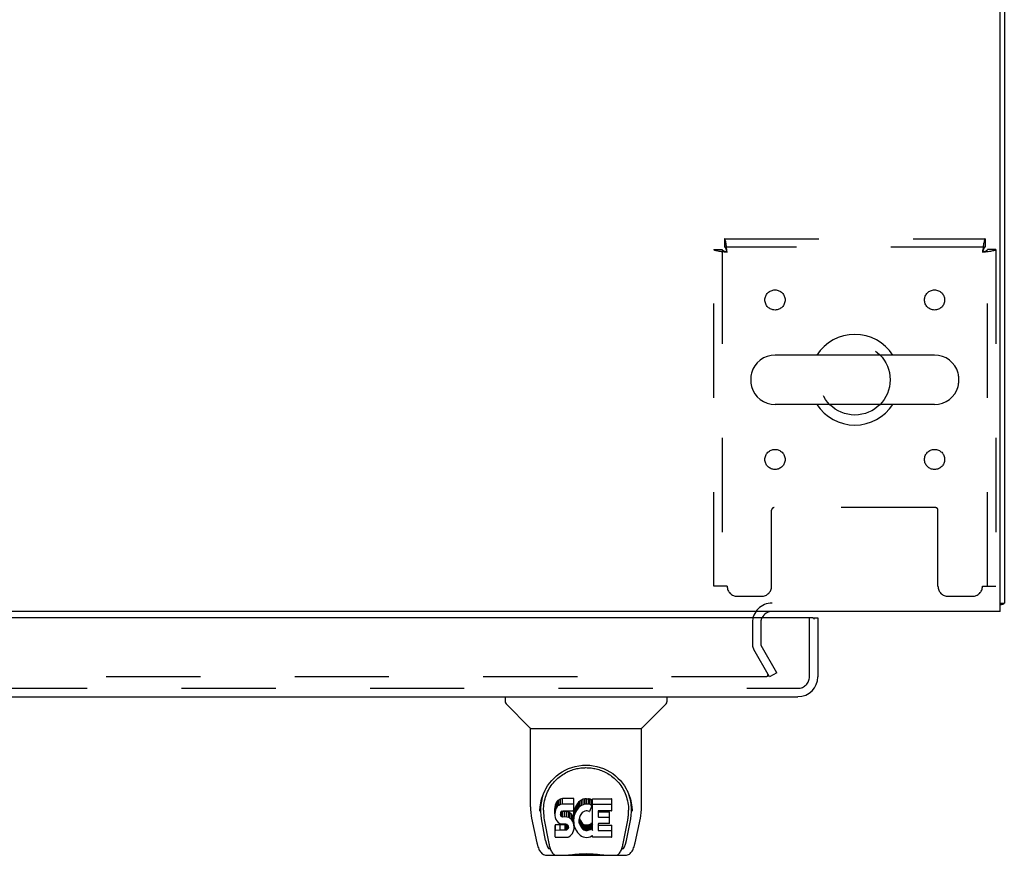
# Model space of a CAD drawing. Header units: inches. Extents: x 0 to 212, y 0 to 138.
# Tile 94 of 100: x 93 to 105, y 103 to 114. Entities that reach past the tile are written whole.
import ezdxf

# ---------------------------------------------------------------- set-up
doc = ezdxf.new("R2010")
doc.units = ezdxf.units.IN
doc.header["$LTSCALE"] = 11.6875
doc.header["$MEASUREMENT"] = 0
doc.linetypes.add('HIDDEN', pattern=[0.2, 0.1, -0.1])
doc.layers.get('0').update_dxf_attribs({"linetype": 'CONTINUOUS'})
doc.layers.add('DEFAULT_2', color=8, linetype='HIDDEN')
doc.layers.add('DOOR_ASSEMBLY', color=7, linetype='CONTINUOUS')

msp = doc.modelspace()

# ---------------------------------------------------------------- linework, layer by layer
at = {"color": 3, "linetype": 'Continuous'}
for p, q in [((105.21, 106.482), (105.21, 130.37)), ((105.262, 130.236), (105.262, 106.586)), ((105.21, 106.482), (65.064, 106.482))]:
    msp.add_line(p, q, dxfattribs=at)
at = {"color": 7, "linetype": 'Continuous'}
for p, q in [((104.395, 109.663), (102.42, 109.663)), ((102.12, 109.401), (102.12, 109.313)), ((104.695, 109.401), (104.695, 109.313)), ((104.395, 109.051), (102.42, 109.051)), ((105.21, 106.586), (105.262, 106.586))]:
    msp.add_line(p, q, dxfattribs=at)
at = {"color": 3, "linetype": 'Continuous'}
for points in [[(105.21, 106.566), (105.21, 106.566), (105.214, 106.568), (105.218, 106.569), (105.222, 106.57), (105.226, 106.57)], [(105.226, 106.57), (105.234, 106.572), (105.238, 106.573), (105.241, 106.573), (105.244, 106.574), (105.247, 106.575), (105.25, 106.576), (105.252, 106.577), (105.255, 106.578), (105.257, 106.579), (105.258, 106.58), (105.259, 106.581), (105.26, 106.582), (105.261, 106.583), (105.262, 106.585), (105.262, 106.586)]]:
    msp.add_lwpolyline(points, dxfattribs=at)
at = {"color": 7, "linetype": 'Continuous'}
for centre, radius, start, end in [((103.408, 109.357), 0.562, 32.9567, 147.0433), ((102.42, 109.357), 0.306, 90, 164.3697), ((104.395, 109.357), 0.306, 15.6303, 90), ((102.264, 109.401), 0.144, 164.3697, 180), ((104.551, 109.401), 0.144, 0, 15.6303), ((102.264, 109.313), 0.144, 180, 195.6303), ((104.551, 109.313), 0.144, 344.3697, 360), ((102.42, 109.357), 0.306, 195.6303, 270), ((104.395, 109.357), 0.306, 270, 344.3697), ((103.408, 109.357), 0.562, 212.956, 327.044)]:
    msp.add_arc(centre, radius, start, end, dxfattribs=at)
at = {"color": 3, "linetype": 'Continuous'}
msp.add_arc((102.383, 106.34), 0.142, 90, 153.5334, dxfattribs=at)
at = {"layer": 'DEFAULT_2', "color": 8, "linetype": 'HIDDEN'}
for p, q in [((101.792, 111.107), (105.024, 111.107)), ((101.792, 111.107), (101.792, 111.003)), ((105.024, 111.003), (101.792, 111.003)), ((105.024, 111.107), (105.024, 111.003)), ((101.658, 110.973), (101.762, 110.973)), ((101.658, 106.795), (101.658, 110.973)), ((101.762, 110.973), (101.762, 106.795)), ((105.158, 110.973), (105.054, 110.973)), ((105.054, 106.795), (105.054, 110.973)), ((105.158, 110.973), (105.158, 106.795)), ((102.376, 106.795), (102.376, 107.74)), ((104.409, 107.77), (102.406, 107.77)), ((104.439, 106.795), (104.439, 107.74)), ((101.825, 106.795), (101.658, 106.795)), ((104.991, 106.795), (105.158, 106.795)), ((101.95, 106.67), (102.251, 106.67)), ((104.564, 106.67), (104.866, 106.67)), ((102.137, 106.34), (102.137, 106.078)), ((102.241, 106.34), (102.241, 106.078)), ((102.351, 105.67), (102.155, 106.009)), ((102.441, 105.722), (102.245, 106.061)), ((102.305, 105.67), (67.968, 105.67)), ((102.441, 105.722), (102.351, 105.67))]:
    msp.add_line(p, q, dxfattribs=at)
for points in [[(101.825, 110.94), (101.822, 110.959), (101.82, 110.977), (101.818, 110.995), (101.815, 111.013), (101.813, 111.029), (101.811, 111.044), (101.808, 111.058), (101.806, 111.071), (101.803, 111.082), (101.801, 111.091), (101.799, 111.098), (101.796, 111.103), (101.794, 111.106), (101.792, 111.107)], [(101.825, 110.94), (101.822, 110.947), (101.82, 110.954), (101.818, 110.961), (101.815, 110.968), (101.813, 110.974), (101.811, 110.979), (101.808, 110.985), (101.806, 110.989), (101.803, 110.994), (101.801, 110.997), (101.799, 111), (101.796, 111.002), (101.794, 111.003), (101.792, 111.003)], [(105.024, 111.107), (105.021, 111.106), (105.019, 111.103), (105.017, 111.098), (105.014, 111.091), (105.012, 111.082), (105.01, 111.071), (105.007, 111.058), (105.005, 111.044), (105.002, 111.029), (105, 111.013), (104.998, 110.995), (104.995, 110.977), (104.993, 110.959), (104.991, 110.94)], [(105.024, 111.003), (105.021, 111.003), (105.019, 111.002), (105.017, 111), (105.014, 110.997), (105.012, 110.994), (105.01, 110.989), (105.007, 110.985), (105.005, 110.979), (105.002, 110.974), (105, 110.968), (104.998, 110.961), (104.995, 110.954), (104.993, 110.947), (104.991, 110.94)], [(101.658, 110.973), (101.659, 110.971), (101.662, 110.968), (101.667, 110.966), (101.674, 110.964), (101.683, 110.961), (101.694, 110.959), (101.707, 110.957), (101.721, 110.954), (101.736, 110.952), (101.752, 110.95), (101.77, 110.947), (101.788, 110.945), (101.806, 110.943), (101.825, 110.94)], [(101.762, 110.973), (101.762, 110.971), (101.763, 110.968), (101.765, 110.966), (101.768, 110.964), (101.771, 110.961), (101.775, 110.959), (101.78, 110.957), (101.785, 110.954), (101.791, 110.952), (101.797, 110.95), (101.804, 110.947), (101.811, 110.945), (101.818, 110.943), (101.825, 110.94)], [(104.991, 110.94), (105.009, 110.943), (105.028, 110.945), (105.046, 110.947), (105.063, 110.95), (105.08, 110.952), (105.095, 110.954), (105.109, 110.957), (105.121, 110.959), (105.132, 110.961), (105.141, 110.964), (105.148, 110.966), (105.153, 110.968), (105.157, 110.971), (105.158, 110.973)], [(104.991, 110.94), (104.998, 110.943), (105.005, 110.945), (105.011, 110.947), (105.018, 110.95), (105.024, 110.952), (105.03, 110.954), (105.035, 110.957), (105.04, 110.959), (105.044, 110.961), (105.047, 110.964), (105.05, 110.966), (105.052, 110.968), (105.053, 110.971), (105.054, 110.973)], [(102.325, 105.687), (102.325, 105.686), (102.325, 105.684), (102.324, 105.683), (102.324, 105.681), (102.323, 105.679), (102.322, 105.678), (102.321, 105.676), (102.32, 105.675), (102.318, 105.674), (102.317, 105.673), (102.315, 105.672), (102.313, 105.671), (102.311, 105.67), (102.309, 105.67), (102.307, 105.67), (102.305, 105.67)], [(102.323, 105.695), (102.324, 105.693), (102.324, 105.691), (102.325, 105.69), (102.325, 105.688), (102.325, 105.687)]]:
    msp.add_lwpolyline(points, dxfattribs=at)
for centre, radius in [((102.418, 110.347), 0.125), ((104.397, 110.347), 0.125), ((103.408, 109.357), 0.438), ((102.418, 108.368), 0.125), ((104.397, 108.368), 0.125)]:
    msp.add_circle(centre, radius, dxfattribs=at)
for centre, radius, start, end in [((102.406, 107.74), 0.03, 90, 180), ((104.409, 107.74), 0.03, 0, 90), ((101.95, 106.795), 0.125, 180, 270), ((102.251, 106.795), 0.125, 270, 360), ((104.564, 106.795), 0.125, 180, 270), ((104.866, 106.795), 0.125, 270, 360), ((102.383, 106.34), 0.246, 90, 180), ((102.383, 106.34), 0.142, 153.5334, 180), ((102.274, 106.078), 0.137, 180, 210), ((102.274, 106.078), 0.033, 180, 210)]:
    msp.add_arc(centre, radius, start, end, dxfattribs=at)
at = {"layer": 'DOOR_ASSEMBLY', "color": 3, "linetype": 'Continuous'}
for p, q in [((102.887, 106.403), (67.054, 106.403)), ((102.949, 106.403), (102.949, 105.671)), ((67.008, 105.424), (102.703, 105.424))]:
    msp.add_line(p, q, dxfattribs=at)
at = {"layer": 'DOOR_ASSEMBLY', "color": 8, "linetype": 'HIDDEN'}
for p, q in [((102.845, 105.671), (102.845, 106.403)), ((67.008, 105.528), (102.703, 105.528))]:
    msp.add_line(p, q, dxfattribs=at)
at = {"layer": 'DOOR_ASSEMBLY', "color": 7, "linetype": 'Continuous'}
for p, q in [((102.887, 106.403), (102.949, 106.403)), ((99.07, 105.424), (99.07, 105.362)), ((101.078, 105.424), (101.078, 105.362)), ((99.379, 105.036), (99.082, 105.334)), ((100.769, 105.036), (101.067, 105.334)), ((99.385, 105.03), (100.763, 105.03)), ((99.385, 104.059), (99.385, 105.03)), ((100.763, 104.059), (100.763, 105.03)), ((99.51, 104.09), (99.509, 104.027)), ((99.69, 104.062), (99.688, 104.038)), ((99.695, 104.085), (99.69, 104.062)), ((99.69, 103.995), (99.69, 104.062)), ((99.704, 104.108), (99.695, 104.085)), ((99.695, 104.019), (99.695, 104.085)), ((99.704, 104.041), (99.695, 104.019)), ((99.718, 104.128), (99.704, 104.108)), ((99.704, 104.041), (99.704, 104.108)), ((99.718, 104.061), (99.704, 104.041)), ((99.726, 104.136), (99.718, 104.128)), ((99.718, 104.061), (99.718, 104.128)), ((99.726, 104.069), (99.718, 104.061)), ((99.736, 104.142), (99.726, 104.136)), ((99.726, 104.069), (99.726, 104.136)), ((99.736, 104.075), (99.726, 104.069)), ((99.758, 104.152), (99.736, 104.142)), ((99.736, 104.075), (99.736, 104.142)), ((99.758, 104.085), (99.736, 104.075)), ((99.781, 104.159), (99.758, 104.152)), ((99.758, 104.085), (99.758, 104.152)), ((99.781, 104.092), (99.758, 104.085)), ((99.921, 104.159), (99.781, 104.159)), ((99.781, 104.092), (99.781, 104.159)), ((99.921, 104.092), (99.781, 104.092)), ((99.922, 104.116), (99.921, 104.159)), ((99.921, 104.092), (99.921, 104.159)), ((99.922, 104.05), (99.921, 104.092)), ((99.921, 104.026), (99.922, 104.05)), ((99.922, 104.05), (99.922, 104.116)), ((99.944, 104.059), (99.935, 104.039)), ((99.954, 104.079), (99.944, 104.059)), ((99.944, 103.992), (99.944, 104.059)), ((99.967, 104.097), (99.954, 104.079)), ((99.954, 104.012), (99.954, 104.079)), ((99.982, 104.114), (99.967, 104.097)), ((99.967, 104.03), (99.967, 104.097)), ((99.982, 104.047), (99.967, 104.03)), ((99.998, 104.129), (99.982, 104.114)), ((99.982, 104.047), (99.982, 104.114)), ((99.998, 104.062), (99.982, 104.047)), ((100.017, 104.142), (99.998, 104.129)), ((99.998, 104.062), (99.998, 104.129)), ((100.017, 104.075), (99.998, 104.062)), ((100.037, 104.151), (100.017, 104.142)), ((100.017, 104.075), (100.017, 104.142)), ((100.037, 104.084), (100.017, 104.075)), ((100.059, 104.156), (100.037, 104.151)), ((100.037, 104.084), (100.037, 104.151)), ((100.059, 104.089), (100.037, 104.084)), ((100.081, 104.158), (100.059, 104.156)), ((100.059, 104.089), (100.059, 104.156)), ((100.081, 104.091), (100.059, 104.089)), ((100.081, 104.158), (100.103, 104.157)), ((100.081, 104.091), (100.081, 104.158)), ((100.103, 104.091), (100.081, 104.091)), ((100.115, 104.156), (100.103, 104.157)), ((100.103, 104.091), (100.103, 104.157)), ((100.115, 104.089), (100.103, 104.091)), ((100.125, 104.152), (100.115, 104.156)), ((100.115, 104.089), (100.115, 104.156)), ((100.125, 104.085), (100.115, 104.089)), ((100.145, 104.068), (100.119, 104)), ((100.144, 104.14), (100.125, 104.152)), ((100.125, 104.085), (100.125, 104.152)), ((100.144, 104.073), (100.125, 104.085)), ((100.144, 104.14), (100.144, 104.073)), ((100.145, 104.137), (100.145, 104.073)), ((100.154, 104.157), (100.391, 104.157)), ((100.154, 103.765), (100.154, 104.157)), ((100.154, 104.09), (100.391, 104.09)), ((100.395, 104.012), (100.395, 104.153)), ((100.638, 104.09), (100.639, 104.027)), ((99.503, 104.004), (99.503, 104.003)), ((99.547, 104.017), (99.547, 103.993)), ((99.688, 103.972), (99.688, 104.038)), ((99.69, 103.995), (99.688, 103.972)), ((99.688, 103.972), (99.689, 103.948)), ((99.689, 103.948), (99.693, 103.924)), ((99.695, 104.019), (99.69, 103.995)), ((99.693, 103.924), (99.701, 103.902)), ((99.759, 103.96), (99.76, 103.975)), ((99.76, 103.952), (99.759, 103.96)), ((99.76, 103.975), (99.762, 103.99)), ((99.76, 103.952), (99.76, 103.975)), ((99.762, 103.945), (99.76, 103.952)), ((99.762, 103.99), (99.765, 103.997)), ((99.762, 103.945), (99.762, 103.99)), ((99.767, 103.939), (99.762, 103.945)), ((99.765, 103.997), (99.771, 104.002)), ((99.767, 103.939), (99.767, 103.998)), ((99.773, 103.935), (99.767, 103.939)), ((99.771, 104.002), (99.785, 104.006)), ((99.773, 104.002), (99.772, 104.002)), ((99.787, 103.998), (99.773, 104.002)), ((99.773, 103.935), (99.773, 104.002)), ((99.787, 103.931), (99.773, 103.935)), ((99.785, 104.006), (99.8, 104.007)), ((99.811, 103.998), (99.787, 103.998)), ((99.787, 103.931), (99.787, 103.998)), ((99.811, 103.932), (99.787, 103.931)), ((99.8, 104.007), (99.913, 104.007)), ((99.835, 103.997), (99.811, 103.998)), ((99.811, 103.932), (99.811, 103.998)), ((99.835, 103.93), (99.811, 103.932)), ((99.859, 103.992), (99.835, 103.997)), ((99.835, 103.93), (99.835, 103.997)), ((99.859, 103.925), (99.835, 103.93)), ((99.87, 103.987), (99.859, 103.992)), ((99.859, 103.925), (99.859, 103.992)), ((99.87, 103.92), (99.859, 103.925)), ((99.879, 103.98), (99.87, 103.987)), ((99.87, 103.92), (99.87, 103.987)), ((99.879, 103.914), (99.87, 103.92)), ((99.897, 103.963), (99.879, 103.98)), ((99.879, 103.914), (99.879, 103.98)), ((99.91, 103.943), (99.897, 103.963)), ((99.897, 103.897), (99.897, 103.963)), ((99.919, 103.921), (99.91, 103.943)), ((99.91, 103.877), (99.91, 103.943)), ((99.913, 104.007), (99.918, 104.008)), ((99.918, 104.008), (99.92, 104.013)), ((99.92, 103.917), (99.919, 103.921)), ((99.919, 103.855), (99.919, 103.921)), ((99.92, 104.013), (99.921, 104.026)), ((99.925, 103.995), (99.92, 103.951)), ((99.92, 103.884), (99.92, 103.951)), ((99.925, 103.928), (99.92, 103.884)), ((99.929, 104.017), (99.925, 103.995)), ((99.925, 103.928), (99.925, 103.995)), ((99.929, 103.95), (99.925, 103.928)), ((99.935, 104.039), (99.929, 104.017)), ((99.929, 103.95), (99.929, 104.017)), ((99.935, 103.972), (99.929, 103.95)), ((99.935, 103.972), (99.935, 104.039)), ((99.944, 103.992), (99.935, 103.972)), ((99.954, 104.012), (99.944, 103.992)), ((99.967, 104.03), (99.954, 104.012)), ((99.994, 103.927), (99.99, 103.9)), ((99.993, 103.919), (99.994, 103.914)), ((99.997, 103.939), (99.994, 103.927)), ((100.003, 103.951), (99.997, 103.939)), ((100.017, 103.974), (100.003, 103.951)), ((100.026, 103.985), (100.017, 103.974)), ((100.036, 103.992), (100.026, 103.985)), ((100.061, 104.003), (100.036, 103.992)), ((100.074, 104.006), (100.061, 104.003)), ((100.087, 104.006), (100.074, 104.006)), ((100.101, 104.003), (100.087, 104.006)), ((100.113, 103.998), (100.101, 104.003)), ((100.224, 104.003), (100.224, 103.935)), ((100.391, 104.007), (100.229, 104.007)), ((100.229, 103.997), (100.36, 103.997)), ((100.229, 103.931), (100.36, 103.931)), ((100.364, 103.853), (100.364, 103.993)), ((100.645, 104.003), (100.645, 104.004)), ((99.4, 103.916), (99.465, 103.61)), ((99.572, 103.638), (99.52, 103.908)), ((99.556, 103.896), (99.614, 103.603)), ((99.691, 103.686), (99.691, 103.827)), ((99.754, 103.833), (99.695, 103.832)), ((99.695, 103.765), (99.695, 103.832)), ((99.701, 103.902), (99.714, 103.882)), ((99.714, 103.882), (99.73, 103.864)), ((99.73, 103.864), (99.75, 103.851)), ((99.75, 103.851), (99.761, 103.847)), ((99.815, 103.833), (99.754, 103.833)), ((99.754, 103.766), (99.754, 103.833)), ((99.761, 103.847), (99.773, 103.845)), ((99.773, 103.845), (99.82, 103.845)), ((99.83, 103.834), (99.815, 103.833)), ((99.815, 103.766), (99.815, 103.833)), ((99.82, 103.845), (99.828, 103.844)), ((99.828, 103.844), (99.835, 103.842)), ((99.837, 103.837), (99.83, 103.834)), ((99.83, 103.767), (99.83, 103.834)), ((99.835, 103.842), (99.841, 103.837)), ((99.838, 103.839), (99.837, 103.837)), ((99.837, 103.771), (99.837, 103.837)), ((99.841, 103.837), (99.846, 103.831)), ((99.842, 103.776), (99.842, 103.835)), ((99.846, 103.831), (99.852, 103.818)), ((99.852, 103.788), (99.852, 103.819)), ((99.852, 103.818), (99.855, 103.802)), ((99.854, 103.795), (99.852, 103.788)), ((99.854, 103.795), (99.854, 103.807)), ((99.855, 103.802), (99.854, 103.795)), ((99.897, 103.897), (99.879, 103.914)), ((99.91, 103.877), (99.897, 103.897)), ((99.919, 103.855), (99.91, 103.877)), ((99.925, 103.831), (99.919, 103.855)), ((99.92, 103.884), (99.921, 103.862)), ((99.921, 103.862), (99.924, 103.84)), ((99.924, 103.84), (99.929, 103.818)), ((99.928, 103.807), (99.925, 103.831)), ((99.926, 103.784), (99.928, 103.807)), ((99.928, 103.807), (99.928, 103.822)), ((99.929, 103.818), (99.936, 103.797)), ((99.936, 103.797), (99.957, 103.758)), ((99.99, 103.9), (99.99, 103.873)), ((99.99, 103.873), (99.991, 103.86)), ((99.991, 103.86), (99.991, 103.9)), ((99.991, 103.86), (99.994, 103.847)), ((99.994, 103.914), (100.004, 103.889)), ((99.994, 103.847), (99.994, 103.914)), ((99.994, 103.847), (100.004, 103.822)), ((100.004, 103.889), (100.018, 103.866)), ((100.004, 103.822), (100.004, 103.889)), ((100.004, 103.822), (100.018, 103.799)), ((100.018, 103.866), (100.026, 103.856)), ((100.018, 103.799), (100.018, 103.866)), ((100.018, 103.799), (100.026, 103.789)), ((100.026, 103.856), (100.036, 103.847)), ((100.026, 103.789), (100.026, 103.856)), ((100.036, 103.847), (100.048, 103.839)), ((100.036, 103.78), (100.036, 103.847)), ((100.048, 103.839), (100.06, 103.834)), ((100.048, 103.773), (100.048, 103.839)), ((100.06, 103.834), (100.073, 103.832)), ((100.06, 103.768), (100.06, 103.834)), ((100.073, 103.832), (100.087, 103.832)), ((100.073, 103.765), (100.073, 103.832)), ((100.087, 103.832), (100.1, 103.834)), ((100.087, 103.765), (100.087, 103.832)), ((100.1, 103.834), (100.112, 103.838)), ((100.1, 103.767), (100.1, 103.834)), ((100.112, 103.838), (100.125, 103.843)), ((100.112, 103.771), (100.112, 103.838)), ((100.125, 103.843), (100.136, 103.851)), ((100.125, 103.776), (100.125, 103.843)), ((100.136, 103.851), (100.136, 103.784)), ((100.142, 103.85), (100.154, 103.832)), ((100.225, 103.844), (100.225, 103.767)), ((100.36, 103.849), (100.23, 103.849)), ((100.23, 103.829), (100.391, 103.829)), ((100.396, 103.685), (100.396, 103.824)), ((100.535, 103.603), (100.591, 103.893)), ((100.576, 103.638), (100.629, 103.908)), ((100.591, 103.893), (100.592, 103.896)), ((100.683, 103.61), (100.748, 103.916)), ((99.754, 103.766), (99.695, 103.765)), ((99.695, 103.681), (99.839, 103.681)), ((99.815, 103.766), (99.754, 103.766)), ((99.83, 103.767), (99.815, 103.766)), ((99.837, 103.771), (99.83, 103.767)), ((99.842, 103.776), (99.837, 103.771)), ((99.839, 103.681), (99.851, 103.683)), ((99.852, 103.788), (99.842, 103.776)), ((99.851, 103.683), (99.863, 103.687)), ((99.863, 103.687), (99.882, 103.7)), ((99.882, 103.7), (99.899, 103.717)), ((99.899, 103.717), (99.906, 103.727)), ((99.906, 103.727), (99.911, 103.738)), ((99.911, 103.738), (99.92, 103.76)), ((99.92, 103.76), (99.926, 103.784)), ((99.957, 103.758), (99.97, 103.739)), ((99.97, 103.739), (99.984, 103.722)), ((99.984, 103.722), (100.001, 103.707)), ((100.001, 103.707), (100.019, 103.694)), ((100.019, 103.694), (100.028, 103.689)), ((100.026, 103.789), (100.036, 103.78)), ((100.028, 103.689), (100.039, 103.685)), ((100.036, 103.78), (100.048, 103.773)), ((100.039, 103.685), (100.061, 103.679)), ((100.048, 103.773), (100.06, 103.768)), ((100.06, 103.768), (100.073, 103.765)), ((100.061, 103.679), (100.083, 103.677)), ((100.073, 103.765), (100.087, 103.765)), ((100.083, 103.677), (100.105, 103.68)), ((100.087, 103.765), (100.1, 103.767)), ((100.1, 103.767), (100.112, 103.771)), ((100.105, 103.68), (100.126, 103.687)), ((100.112, 103.771), (100.125, 103.776)), ((100.125, 103.776), (100.136, 103.784)), ((100.126, 103.687), (100.145, 103.698)), ((100.142, 103.783), (100.154, 103.765)), ((100.156, 103.698), (100.145, 103.698)), ((100.145, 103.698), (100.145, 103.698)), ((100.156, 103.685), (100.156, 103.698)), ((100.391, 103.681), (100.16, 103.681)), ((100.23, 103.762), (100.391, 103.762)), ((99.589, 103.456), (100.559, 103.456)), ((99.631, 103.534), (99.624, 103.534)), ((99.63, 103.539), (99.633, 103.529)), ((99.633, 103.528), (99.633, 103.529)), ((99.676, 103.456), (99.67, 103.456)), ((99.676, 103.456), (99.675, 103.456)), ((100.474, 103.456), (100.472, 103.456)), ((100.515, 103.529), (100.519, 103.539)), ((100.515, 103.528), (100.515, 103.529)), ((100.524, 103.534), (100.517, 103.534))]:
    msp.add_line(p, q, dxfattribs=at)
for points in [[(99.503, 104.017), (99.506, 104.058), (99.513, 104.108), (99.524, 104.154), (99.538, 104.199), (99.555, 104.241), (99.575, 104.28), (99.597, 104.317), (99.622, 104.352), (99.649, 104.385), (99.679, 104.415), (99.71, 104.443), (99.744, 104.469), (99.78, 104.493), (99.817, 104.513), (99.857, 104.531), (99.898, 104.547), (99.941, 104.559), (99.985, 104.567), (100.029, 104.573), (100.074, 104.574), (100.12, 104.573), (100.164, 104.567), (100.208, 104.558), (100.251, 104.546), (100.292, 104.531), (100.332, 104.513), (100.369, 104.492), (100.405, 104.469), (100.439, 104.443), (100.47, 104.415), (100.5, 104.384), (100.527, 104.351), (100.552, 104.316), (100.574, 104.279), (100.594, 104.24), (100.611, 104.198), (100.625, 104.154), (100.636, 104.107), (100.643, 104.057), (100.645, 104.017)], [(99.547, 104.017), (99.548, 104.037), (99.549, 104.061), (99.552, 104.085), (99.555, 104.109), (99.56, 104.133), (99.566, 104.156), (99.573, 104.178), (99.58, 104.2), (99.589, 104.222), (99.598, 104.243), (99.609, 104.263), (99.619, 104.283), (99.631, 104.302), (99.643, 104.32), (99.656, 104.337), (99.669, 104.354), (99.683, 104.37), (99.697, 104.384), (99.711, 104.399), (99.726, 104.412), (99.741, 104.425), (99.756, 104.437), (99.771, 104.448), (99.787, 104.459), (99.803, 104.468), (99.819, 104.478), (99.835, 104.486), (99.85, 104.494), (99.866, 104.501), (99.882, 104.507), (99.898, 104.513), (99.914, 104.519), (99.93, 104.524), (99.946, 104.528), (99.962, 104.532), (99.978, 104.535), (99.994, 104.538), (100.01, 104.54), (100.026, 104.541), (100.042, 104.543), (100.058, 104.543), (100.073, 104.544), (100.089, 104.543), (100.105, 104.543), (100.121, 104.542), (100.137, 104.54), (100.153, 104.538), (100.169, 104.535), (100.185, 104.532), (100.201, 104.528), (100.217, 104.524), (100.233, 104.519), (100.249, 104.514), (100.265, 104.508), (100.281, 104.501), (100.297, 104.494), (100.313, 104.486), (100.329, 104.478), (100.345, 104.469), (100.36, 104.459), (100.376, 104.449), (100.391, 104.438), (100.407, 104.426), (100.422, 104.413), (100.436, 104.399), (100.451, 104.385), (100.465, 104.37), (100.479, 104.354), (100.492, 104.338), (100.505, 104.32), (100.517, 104.302), (100.529, 104.283), (100.54, 104.264), (100.55, 104.243), (100.559, 104.222), (100.568, 104.201), (100.576, 104.179), (100.582, 104.156), (100.588, 104.133), (100.593, 104.109), (100.597, 104.085), (100.599, 104.061), (100.601, 104.037), (100.601, 104.017)], [(99.385, 104.059), (99.386, 104.026), (99.389, 103.986), (99.394, 103.946), (99.4, 103.916)], [(100.748, 103.916), (100.754, 103.946), (100.759, 103.986), (100.762, 104.026), (100.763, 104.059)], [(99.503, 104.004), (99.503, 104.009), (99.503, 104.017)], [(99.547, 103.993), (99.547, 103.977), (99.549, 103.949), (99.552, 103.921), (99.556, 103.896)], [(100.592, 103.896), (100.593, 103.9), (100.593, 103.903), (100.594, 103.906), (100.594, 103.909), (100.595, 103.912), (100.595, 103.915), (100.596, 103.918), (100.596, 103.922), (100.597, 103.926), (100.597, 103.929), (100.598, 103.933), (100.598, 103.937), (100.598, 103.941), (100.599, 103.945), (100.599, 103.949), (100.6, 103.953), (100.6, 103.958), (100.6, 103.962), (100.6, 103.967), (100.601, 103.971), (100.601, 103.976), (100.601, 103.981), (100.601, 103.986), (100.601, 103.991), (100.601, 104.017)], [(100.645, 104.017), (100.645, 104.009), (100.645, 104.004)], [(99.695, 103.832), (99.695, 103.832), (99.694, 103.832), (99.694, 103.832), (99.693, 103.832), (99.693, 103.831), (99.692, 103.831), (99.692, 103.831), (99.692, 103.831), (99.691, 103.83), (99.691, 103.83), (99.691, 103.829), (99.691, 103.829), (99.691, 103.828), (99.691, 103.827)], [(99.695, 103.765), (99.695, 103.765), (99.694, 103.765), (99.694, 103.765), (99.693, 103.765), (99.693, 103.765), (99.692, 103.764), (99.692, 103.764), (99.692, 103.764), (99.691, 103.763), (99.691, 103.763), (99.691, 103.762), (99.691, 103.762), (99.691, 103.761), (99.691, 103.761)], [(99.465, 103.61), (99.468, 103.597), (99.473, 103.579), (99.478, 103.562), (99.483, 103.547), (99.489, 103.533), (99.495, 103.521), (99.501, 103.51), (99.509, 103.499), (99.517, 103.489), (99.526, 103.48), (99.536, 103.473), (99.547, 103.466), (99.56, 103.461), (99.573, 103.457), (99.586, 103.456), (99.589, 103.456)], [(99.614, 103.603), (99.616, 103.591), (99.619, 103.577), (99.622, 103.564), (99.626, 103.551), (99.63, 103.539)], [(100.519, 103.539), (100.522, 103.551), (100.526, 103.564), (100.529, 103.577), (100.532, 103.591), (100.535, 103.603)], [(100.559, 103.456), (100.561, 103.456), (100.575, 103.457), (100.588, 103.46), (100.6, 103.466), (100.612, 103.472), (100.622, 103.48), (100.631, 103.489), (100.639, 103.499), (100.647, 103.509), (100.653, 103.521), (100.659, 103.533), (100.665, 103.547), (100.67, 103.562), (100.675, 103.579), (100.68, 103.597), (100.683, 103.61)], [(99.633, 103.528), (99.639, 103.516), (99.645, 103.503), (99.651, 103.493), (99.658, 103.483), (99.665, 103.475), (99.673, 103.468), (99.682, 103.463), (99.692, 103.459), (99.702, 103.456), (99.71, 103.456)], [(99.791, 103.456), (99.811, 103.456), (99.833, 103.458), (99.857, 103.46), (99.881, 103.463), (99.907, 103.466), (99.934, 103.468), (99.961, 103.471), (99.989, 103.473), (100.018, 103.475), (100.048, 103.476), (100.077, 103.477), (100.106, 103.476), (100.135, 103.475), (100.164, 103.473), (100.191, 103.471), (100.218, 103.468), (100.245, 103.465), (100.27, 103.462), (100.294, 103.46), (100.316, 103.458), (100.338, 103.456), (100.358, 103.456)], [(99.791, 103.456), (99.813, 103.456), (99.839, 103.458), (99.867, 103.46), (99.895, 103.463), (99.924, 103.466), (99.953, 103.469), (99.983, 103.471), (100.013, 103.473), (100.043, 103.474), (100.074, 103.475), (100.104, 103.474), (100.135, 103.473), (100.165, 103.471), (100.195, 103.469), (100.224, 103.466), (100.253, 103.463), (100.281, 103.46), (100.309, 103.458), (100.335, 103.456), (100.358, 103.456)], [(100.438, 103.456), (100.446, 103.456), (100.456, 103.459), (100.466, 103.463), (100.475, 103.468), (100.483, 103.475), (100.49, 103.483), (100.497, 103.493), (100.503, 103.503), (100.51, 103.516), (100.515, 103.528)]]:
    msp.add_lwpolyline(points, dxfattribs=at)
at = {"layer": 'DOOR_ASSEMBLY', "color": 3, "linetype": 'Continuous'}
for centre, radius, start, end in [((102.887, 106.383), 0.02, 0, 90), ((102.703, 105.671), 0.246, 270, 360)]:
    msp.add_arc(centre, radius, start, end, dxfattribs=at)
at = {"layer": 'DOOR_ASSEMBLY', "color": 8, "linetype": 'HIDDEN'}
msp.add_arc((102.703, 105.671), 0.142, 270, 360, dxfattribs=at)
at = {"layer": 'DOOR_ASSEMBLY', "color": 7, "linetype": 'Continuous'}
for centre, radius, start, end in [((99.11, 105.362), 0.0394, 180, 225), ((101.039, 105.362), 0.0394, 315, 360), ((99.393, 105.05), 0.0197, 225, 262.5), ((100.755, 105.05), 0.0197, 277.5, 315)]:
    msp.add_arc(centre, radius, start, end, dxfattribs=at)
for centre, major_axis, ratio, start_param, end_param in [((100.074, 104.017), (0, 0.565), 0.999848, 1.137008, 1.76365), ((100.074, 104.017), (0, 0.565), 0.999848, 4.519536, 5.145564), ((100.141, 104.137), (0.00448, 0), 1, 0.003891, 0.905353), ((100.141, 104.07), (0.00448, 0), 1, 0.003842, 0.905353), ((100.141, 104.07), (0, 0.00448), 1, -1.937287, -1.566955), ((100.391, 104.153), (0.00448, 0), 1, 0, 1.570796), ((100.391, 104.086), (0.00448, 0), 1, 0, 1.570796), ((100.115, 104.002), (0, 0.00448), 1, -3.557718, -1.937287), ((100.229, 104.003), (0.00448, 0), 1, 1.570796, 3.141593), ((100.229, 104.002), (0.00448, 0), 1, -2.747552, -2.072978), ((100.229, 103.935), (0.00448, 0), 1, -3.141593, -1.570796), ((100.229, 104.002), (0, 0.00448), 1, -3.643774, -3.141593), ((100.36, 103.993), (0.00448, 0), 1, 0, 1.570796), ((100.36, 103.926), (0.00448, 0), 1, 0, 1.570796), ((100.391, 104.012), (0.00448, 0), 1, -1.570796, 0), ((100.138, 103.847), (0, 0.00448), 1, -0.975826, 0.651783), ((100.23, 103.844), (0.00448, 0), 1, 1.570796, 3.141593), ((100.23, 103.833), (0.00448, 0), 1, -3.141593, -1.570796), ((100.36, 103.853), (0.00448, 0), 1, -1.570796, 0), ((100.391, 103.824), (0.00448, 0), 1, 0, 1.570796), ((99.695, 103.686), (0.00483, 0), 1, -3.141593, -1.570796), ((100.138, 103.78), (0, 0.00448), 1, -0.975826, 0.651783), ((100.16, 103.685), (0.00448, 0), 1, -3.141593, -1.570796), ((100.23, 103.767), (0.00448, 0), 1, -3.141593, -1.570796), ((100.391, 103.758), (0.00448, 0), 1, 0, 1.570796), ((100.391, 103.685), (0.00448, 0), 1, -1.570796, 0), ((99.63, 103.889), (0.007, 0.354), 0.213027, -3.923008, -3.13761), ((100.518, 103.889), (-0.007, 0.354), 0.213027, -3.145575, -2.360177)]:
    msp.add_ellipse(centre, major_axis=major_axis, ratio=ratio, start_param=start_param, end_param=end_param, dxfattribs=at)

doc.saveas('drawing.dxf')
